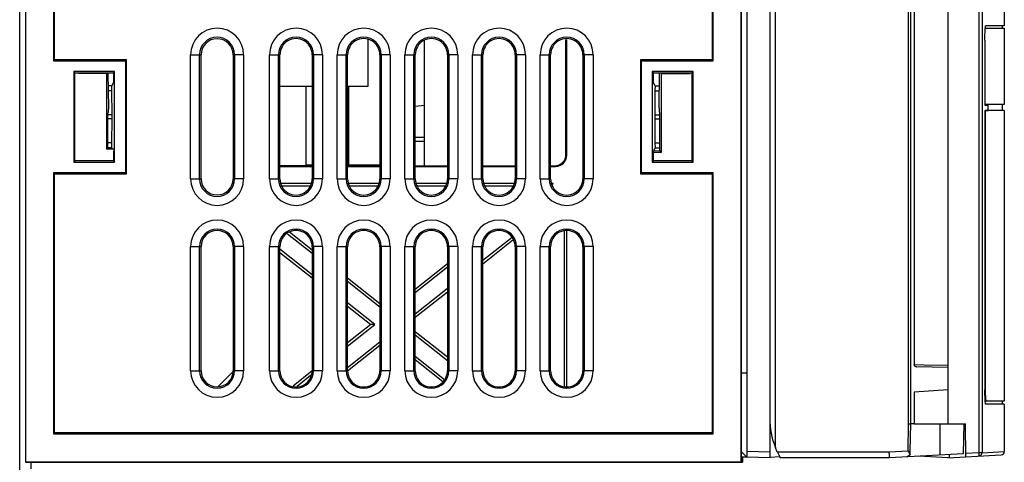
# Model space of a CAD drawing. Header units: millimetres. Extents: x 0 to 1200, y 0 to 1000.
# Tile 10 of 27: x 128 to 215, y 472 to 511. Entities that reach past the tile are written whole.
import ezdxf

# ---------------------------------------------------------------- set-up
doc = ezdxf.new("R2010")
doc.units = ezdxf.units.MM
doc.header["$LTSCALE"] = 66
doc.layers.add('00_COMPONENTS', color=7, linetype='CONTINUOUS')

msp = doc.modelspace()

# ---------------------------------------------------------------- linework, layer by layer
at = {"layer": '00_COMPONENTS', "color": 7, "linetype": 'CONTINUOUS'}
for p, q in [((127.644, 421.103), (127.644, 651.103)), ((192.144, 472.137), (192.144, 651.103)), ((194.144, 651.103), (194.144, 472.103)), ((194.644, 473.004), (194.644, 651.103)), ((191.644, 471.703), (191.644, 649.103)), ((191.626, 471.721), (191.626, 634.884)), ((206.644, 475.103), (206.644, 561.93)), ((209.944, 561.503), (209.944, 475.103)), ((214.944, 561.257), (214.944, 510.356)), ((206.955, 556.554), (206.955, 480.351)), ((128.144, 551.182), (128.144, 471.703)), ((128.162, 551.145), (128.162, 471.721)), ((130.656, 551.145), (130.656, 507.275)), ((130.744, 507.362), (130.744, 551.145)), ((189.131, 507.275), (189.131, 548.33)), ((189.044, 548.243), (189.044, 507.362)), ((213.261, 510.153), (214.944, 510.153)), ((214.92, 510.356), (213.296, 510.356)), ((214.744, 510.353), (214.744, 510.153)), ((214.944, 510.356), (214.92, 510.356)), ((214.944, 510.153), (214.944, 503.403)), ((158.544, 505.018), (158.544, 509.162)), ((163.544, 497.972), (163.544, 509.048)), ((176.078, 498.968), (176.078, 509.162)), ((176.144, 498.902), (176.144, 509.162)), ((213.226, 509.105), (213.226, 503.349)), ((213.239, 503.403), (213.239, 509.105)), ((130.656, 507.275), (130.744, 507.362)), ((130.656, 507.275), (137.019, 507.275)), ((137.106, 507.362), (130.744, 507.362)), ((137.019, 507.275), (137.106, 507.362)), ((137.019, 507.275), (137.019, 497.33)), ((137.106, 497.243), (137.106, 507.362)), ((143.723, 496.803), (143.723, 507.803)), ((146.565, 507.803), (146.565, 496.803)), ((150.714, 496.808), (150.714, 507.797)), ((153.574, 507.797), (153.574, 496.808)), ((156.714, 496.808), (156.714, 507.797)), ((159.574, 507.797), (159.574, 496.808)), ((162.714, 496.808), (162.714, 507.797)), ((165.574, 507.797), (165.574, 496.808)), ((168.714, 496.808), (168.714, 507.797)), ((171.574, 507.797), (171.574, 496.808)), ((174.714, 496.808), (174.714, 507.797)), ((177.574, 507.797), (177.574, 496.808)), ((189.044, 507.362), (182.682, 507.362)), ((182.769, 507.275), (182.682, 507.362)), ((182.682, 507.362), (182.682, 497.243)), ((182.769, 507.275), (189.131, 507.275)), ((182.769, 497.33), (182.769, 507.275)), ((189.131, 507.275), (189.044, 507.362)), ((136.054, 506.31), (132.434, 506.31)), ((132.539, 506.205), (132.434, 506.31)), ((132.434, 506.31), (132.434, 498.295)), ((132.539, 506.205), (135.949, 506.205)), ((132.539, 498.4), (132.539, 506.205)), ((132.895, 506.154), (132.895, 506.205)), ((132.895, 506.154), (132.946, 506.205)), ((135.343, 506.154), (132.895, 506.154)), ((135.343, 506.154), (135.394, 506.205)), ((135.343, 506.154), (135.343, 499.425)), ((135.534, 503.092), (135.483, 506.205)), ((135.949, 506.205), (136.054, 506.31)), ((135.949, 506.205), (135.949, 505.303)), ((136.054, 498.295), (136.054, 506.31)), ((187.354, 506.31), (183.734, 506.31)), ((183.839, 506.205), (183.734, 506.31)), ((183.734, 506.31), (183.734, 498.295)), ((183.839, 506.205), (187.249, 506.205)), ((183.839, 505.303), (183.839, 506.205)), ((184.344, 503.103), (184.386, 506.205)), ((184.536, 506.154), (184.485, 506.205)), ((184.536, 506.154), (187.093, 506.154)), ((184.536, 499.18), (184.536, 506.154)), ((187.093, 506.154), (187.041, 506.205)), ((187.093, 506.154), (187.093, 506.205)), ((187.249, 506.205), (187.354, 506.31)), ((187.249, 506.205), (187.249, 498.4)), ((187.354, 498.295), (187.354, 506.31)), ((135.803, 505.06), (135.502, 505.06)), ((135.824, 504.6), (135.509, 504.6)), ((135.803, 505.06), (135.949, 505.303)), ((135.824, 504.6), (135.803, 505.06)), ((135.843, 502.476), (135.824, 504.6)), ((150.714, 505.018), (153.574, 505.018)), ((153.044, 497.976), (153.044, 505.018)), ((156.714, 505.018), (158.544, 505.018)), ((156.793, 505.018), (156.793, 498.01)), ((183.985, 505.06), (183.839, 505.303)), ((183.964, 504.6), (183.945, 502.476)), ((183.985, 505.06), (183.964, 504.6)), ((183.964, 504.6), (184.364, 504.6)), ((183.985, 505.06), (184.371, 505.06)), ((162.714, 503.251), (163.544, 503.324)), ((213.226, 503.349), (213.499, 503.349)), ((213.226, 502.856), (213.499, 502.856)), ((213.226, 502.856), (213.226, 478.1)), ((214.944, 503.403), (213.239, 503.403)), ((214.944, 502.853), (213.239, 502.853)), ((213.239, 502.853), (213.239, 478.603)), ((213.499, 502.856), (213.499, 503.349)), ((214.744, 503.403), (214.744, 502.853)), ((214.944, 502.853), (214.944, 477.103)), ((135.503, 502.676), (135.455, 502.629)), ((135.455, 499.425), (135.455, 502.629)), ((135.824, 500.005), (135.843, 502.129)), ((183.945, 502.129), (183.964, 500.005)), ((184.414, 502.534), (184.384, 502.563)), ((184.414, 499.302), (184.414, 502.534)), ((135.949, 499.425), (135.343, 499.425)), ((135.824, 500.005), (135.455, 500.005)), ((135.803, 499.545), (135.455, 499.545)), ((135.803, 499.545), (135.824, 500.005)), ((135.803, 499.545), (135.875, 499.425)), ((183.985, 499.545), (183.839, 499.303)), ((183.964, 500.005), (184.414, 500.005)), ((183.964, 500.005), (183.985, 499.545)), ((183.985, 499.545), (184.414, 499.545)), ((135.949, 499.303), (135.949, 498.4)), ((183.839, 499.304), (184.414, 499.302)), ((183.839, 498.4), (183.839, 499.303)), ((183.839, 499.18), (184.536, 499.18)), ((184.536, 499.18), (184.414, 499.302)), ((132.539, 498.4), (132.434, 498.295)), ((132.434, 498.295), (136.054, 498.295)), ((135.949, 498.4), (132.539, 498.4)), ((135.949, 498.4), (136.054, 498.295)), ((150.714, 497.976), (153.574, 497.975)), ((150.714, 497.903), (153.574, 497.903)), ((153.574, 498.012), (153.044, 498.012)), ((159.574, 498.009), (156.714, 498.01)), ((156.714, 497.974), (159.574, 497.974)), ((156.714, 497.903), (159.574, 497.903)), ((162.714, 497.973), (165.574, 497.972)), ((162.714, 497.903), (165.574, 497.903)), ((168.714, 497.971), (171.574, 497.97)), ((168.714, 497.903), (171.574, 497.903)), ((174.714, 497.969), (175.078, 497.969)), ((174.714, 497.903), (175.144, 497.903)), ((183.839, 498.4), (183.734, 498.295)), ((183.734, 498.295), (187.354, 498.295)), ((187.249, 498.4), (183.839, 498.4)), ((187.249, 498.4), (187.354, 498.295)), ((137.019, 497.33), (130.656, 497.33)), ((130.656, 497.33), (130.744, 497.243)), ((130.656, 497.33), (130.656, 474.215)), ((130.744, 497.243), (137.106, 497.243)), ((130.744, 474.303), (130.744, 497.243)), ((137.019, 497.33), (137.106, 497.243)), ((182.769, 497.33), (182.682, 497.243)), ((182.682, 497.243), (189.044, 497.243)), ((189.131, 497.33), (182.769, 497.33)), ((189.131, 497.33), (189.044, 497.243)), ((189.044, 497.243), (189.044, 474.303)), ((189.131, 474.215), (189.131, 497.33)), ((153.444, 496.403), (150.844, 496.403)), ((150.915, 496.184), (153.373, 496.184)), ((159.444, 496.403), (156.844, 496.403)), ((156.915, 496.184), (159.373, 496.184)), ((165.444, 496.403), (162.844, 496.403)), ((162.915, 496.184), (165.373, 496.184)), ((171.444, 496.403), (168.844, 496.403)), ((168.915, 496.184), (171.373, 496.184)), ((174.935, 496.403), (174.844, 496.403)), ((174.935, 496.403), (174.853, 496.374)), ((174.863, 496.345), (174.935, 496.403)), ((151.395, 491.939), (153.574, 490.215)), ((153.574, 490.494), (151.578, 492.073)), ((171.309, 491.621), (168.714, 489.568)), ((175.925, 492.162), (175.925, 478.443)), ((176.144, 478.443), (176.144, 492.162)), ((143.723, 479.803), (143.723, 490.803)), ((146.565, 490.803), (146.565, 479.803)), ((150.714, 479.808), (150.714, 490.797)), ((153.574, 490.797), (153.574, 479.808)), ((156.714, 479.808), (156.714, 490.797)), ((159.574, 490.797), (159.574, 479.808)), ((162.714, 479.808), (162.714, 490.797)), ((165.574, 490.797), (165.574, 479.808)), ((168.714, 489.289), (171.38, 491.399)), ((168.714, 479.808), (168.714, 490.797)), ((171.574, 490.797), (171.574, 479.808)), ((174.714, 479.808), (174.714, 490.797)), ((177.574, 490.797), (177.574, 479.808)), ((153.574, 488.302), (150.714, 490.565)), ((150.714, 490.286), (153.574, 488.023)), ((165.574, 489.275), (162.714, 487.013)), ((162.714, 486.734), (165.574, 488.997)), ((159.574, 485.747), (156.714, 488.009)), ((156.714, 487.731), (159.574, 485.468)), ((165.574, 487.084), (162.714, 484.821)), ((162.714, 484.542), (165.574, 486.805)), ((159.135, 483.903), (156.714, 485.818)), ((156.714, 485.539), (158.783, 483.903)), ((158.783, 483.903), (156.714, 482.266)), ((156.714, 481.987), (159.135, 483.903)), ((159.135, 483.903), (158.783, 483.903)), ((165.574, 481), (162.714, 483.263)), ((162.714, 482.984), (165.574, 480.721)), ((159.574, 482.337), (156.714, 480.074)), ((156.72, 479.8), (159.574, 482.058)), ((165.318, 479.011), (162.714, 481.071)), ((162.714, 480.792), (165.158, 478.859)), ((209.944, 480.103), (207.151, 480.151)), ((153.587, 479.792), (151.881, 478.443)), ((152.234, 478.443), (153.442, 479.399)), ((192.144, 479.603), (191.644, 479.585)), ((206.944, 477.895), (206.944, 475.103)), ((209.944, 478.103), (206.945, 477.893)), ((214.944, 477.103), (213.254, 477.103)), ((214.92, 476.849), (213.296, 476.849)), ((214.744, 477.103), (214.744, 476.853)), ((214.944, 476.849), (214.92, 476.849)), ((214.944, 476.849), (214.944, 472.648)), ((206.602, 472.686), (206.644, 475.103)), ((206.944, 475.103), (206.644, 475.103)), ((206.945, 475.103), (211.496, 475.103)), ((211.344, 475.103), (211.297, 472.444)), ((211.547, 472.187), (211.496, 475.103)), ((130.656, 474.215), (130.744, 474.303)), ((130.656, 474.215), (189.131, 474.215)), ((189.044, 474.303), (130.744, 474.303)), ((189.131, 474.215), (189.044, 474.303)), ((192.11, 472.138), (191.644, 472.628)), ((194.819, 472.603), (194.644, 473.004)), ((211.297, 472.445), (204.759, 472.103)), ((206.596, 472.344), (206.322, 472.184)), ((206.596, 472.344), (206.602, 472.686)), ((209.944, 472.103), (214.659, 472.35)), ((210.044, 472.379), (210.048, 472.108)), ((128.144, 471.703), (130.744, 471.703)), ((128.162, 471.721), (191.626, 471.721)), ((128.644, 471.703), (128.644, 471.103)), ((130.744, 471.703), (130.77, 471.695)), ((130.77, 471.695), (189.018, 471.695)), ((189.044, 471.703), (189.018, 471.695)), ((189.044, 471.703), (191.723, 471.703)), ((189.097, 471.695), (189.044, 471.695)), ((189.097, 471.695), (189.123, 471.703)), ((191.644, 471.703), (191.626, 471.721)), ((192.11, 472.138), (191.644, 472.146)), ((191.723, 472.145), (191.723, 471.703)), ((194.144, 472.103), (192.144, 472.137)), ((195.046, 472.166), (194.179, 472.105)), ((204.759, 472.103), (195.082, 472.103)), ((209.944, 472.103), (207.351, 472.238))]:
    msp.add_line(p, q, dxfattribs=at)
at = {"layer": '00_COMPONENTS', "color": 9, "linetype": 'CONTINUOUS'}
for p, q in [((206.447, 475.104), (206.447, 561.919)), ((212.686, 561.359), (212.686, 472.546)), ((212.97, 561.359), (212.97, 472.546)), ((206.956, 556.554), (206.956, 480.351)), ((142.797, 507.803), (143.723, 507.803)), ((142.797, 496.803), (142.797, 507.803)), ((143.594, 496.803), (143.594, 507.803)), ((147.491, 507.803), (146.565, 507.803)), ((146.694, 507.803), (146.694, 496.803)), ((147.491, 507.803), (147.491, 496.803)), ((149.797, 507.803), (150.594, 507.803)), ((149.797, 496.803), (149.797, 507.803)), ((150.714, 507.797), (150.594, 507.803)), ((150.594, 496.803), (150.594, 507.803)), ((153.574, 507.797), (153.694, 507.803)), ((154.491, 507.803), (153.694, 507.803)), ((153.694, 507.803), (153.694, 496.803)), ((154.491, 507.803), (154.491, 496.803)), ((155.797, 507.803), (156.594, 507.803)), ((155.797, 496.803), (155.797, 507.803)), ((156.714, 507.797), (156.594, 507.803)), ((156.594, 496.803), (156.594, 507.803)), ((159.574, 507.797), (159.694, 507.803)), ((160.491, 507.803), (159.694, 507.803)), ((159.694, 507.803), (159.694, 496.803)), ((160.491, 507.803), (160.491, 496.803)), ((161.797, 507.803), (162.594, 507.803)), ((161.797, 496.803), (161.797, 507.803)), ((162.714, 507.797), (162.594, 507.803)), ((162.594, 496.803), (162.594, 507.803)), ((165.574, 507.797), (165.694, 507.803)), ((166.491, 507.803), (165.694, 507.803)), ((165.694, 507.803), (165.694, 496.803)), ((166.491, 507.803), (166.491, 496.803)), ((167.797, 507.803), (168.594, 507.803)), ((167.797, 496.803), (167.797, 507.803)), ((168.714, 507.797), (168.594, 507.803)), ((168.594, 496.803), (168.594, 507.803)), ((171.574, 507.797), (171.694, 507.803)), ((172.491, 507.803), (171.694, 507.803)), ((171.694, 507.803), (171.694, 496.803)), ((172.491, 507.803), (172.491, 496.803)), ((173.797, 507.803), (174.594, 507.803)), ((173.797, 496.803), (173.797, 507.803)), ((174.714, 507.797), (174.594, 507.803)), ((174.594, 496.803), (174.594, 507.803)), ((177.574, 507.797), (177.694, 507.803)), ((178.491, 507.803), (177.694, 507.803)), ((177.694, 507.803), (177.694, 496.803)), ((178.491, 507.803), (178.491, 496.803)), ((135.843, 502.476), (135.455, 502.476)), ((135.843, 502.129), (135.455, 502.129)), ((183.945, 502.476), (184.414, 502.476)), ((183.945, 502.129), (184.414, 502.129)), ((162.714, 500.513), (163.544, 500.487)), ((162.714, 500.159), (163.544, 500.133)), ((176.144, 498.902), (176.078, 498.968)), ((175.144, 497.903), (175.078, 497.969)), ((142.797, 496.803), (143.723, 496.803)), ((147.491, 496.803), (146.565, 496.803)), ((149.797, 496.803), (150.594, 496.803)), ((150.714, 496.808), (150.594, 496.803)), ((153.574, 496.808), (153.694, 496.803)), ((154.491, 496.803), (153.694, 496.803)), ((155.797, 496.803), (156.594, 496.803)), ((156.714, 496.808), (156.594, 496.803)), ((159.574, 496.808), (159.694, 496.803)), ((160.491, 496.803), (159.694, 496.803)), ((161.797, 496.803), (162.594, 496.803)), ((162.714, 496.808), (162.594, 496.803)), ((165.574, 496.808), (165.694, 496.803)), ((166.491, 496.803), (165.694, 496.803)), ((167.797, 496.803), (168.594, 496.803)), ((168.714, 496.808), (168.594, 496.803)), ((171.574, 496.808), (171.694, 496.803)), ((172.491, 496.803), (171.694, 496.803)), ((173.797, 496.803), (174.594, 496.803)), ((174.714, 496.808), (174.594, 496.803)), ((177.574, 496.808), (177.694, 496.803)), ((178.491, 496.803), (177.694, 496.803)), ((142.797, 490.803), (143.723, 490.803)), ((142.797, 479.803), (142.797, 490.803)), ((143.594, 479.803), (143.594, 490.803)), ((147.491, 490.803), (146.565, 490.803)), ((146.694, 490.803), (146.694, 479.803)), ((147.491, 490.803), (147.491, 479.803)), ((149.797, 490.803), (150.594, 490.803)), ((149.797, 479.803), (149.797, 490.803)), ((150.714, 490.797), (150.594, 490.803)), ((150.594, 479.803), (150.594, 490.803)), ((153.574, 490.797), (153.694, 490.803)), ((154.491, 490.803), (153.694, 490.803)), ((153.694, 490.803), (153.694, 479.803)), ((154.491, 490.803), (154.491, 479.803)), ((155.797, 490.803), (156.594, 490.803)), ((155.797, 479.803), (155.797, 490.803)), ((156.714, 490.797), (156.594, 490.803)), ((156.594, 479.803), (156.594, 490.803)), ((159.574, 490.797), (159.694, 490.803)), ((160.491, 490.803), (159.694, 490.803)), ((159.694, 490.803), (159.694, 479.803)), ((160.491, 490.803), (160.491, 479.803)), ((161.797, 490.803), (162.594, 490.803)), ((161.797, 479.803), (161.797, 490.803)), ((162.714, 490.797), (162.594, 490.803)), ((162.594, 479.803), (162.594, 490.803)), ((165.574, 490.797), (165.694, 490.803)), ((166.491, 490.803), (165.694, 490.803)), ((165.694, 490.803), (165.694, 479.803)), ((166.491, 490.803), (166.491, 479.803)), ((167.797, 490.803), (168.594, 490.803)), ((167.797, 479.803), (167.797, 490.803)), ((168.714, 490.797), (168.594, 490.803)), ((168.594, 479.803), (168.594, 490.803)), ((171.574, 490.797), (171.694, 490.803)), ((172.491, 490.803), (171.694, 490.803)), ((171.694, 490.803), (171.694, 479.803)), ((172.491, 490.803), (172.491, 479.803)), ((173.797, 490.803), (174.594, 490.803)), ((173.797, 479.803), (173.797, 490.803)), ((174.714, 490.797), (174.594, 490.803)), ((174.594, 479.803), (174.594, 490.803)), ((177.574, 490.797), (177.694, 490.803)), ((178.491, 490.803), (177.694, 490.803)), ((177.694, 490.803), (177.694, 479.803)), ((178.491, 490.803), (178.491, 479.803)), ((206.956, 480.351), (206.955, 480.351)), ((206.956, 480.351), (207.841, 480.337)), ((207.841, 480.337), (209.944, 480.303)), ((142.797, 479.803), (143.723, 479.803)), ((147.491, 479.803), (146.565, 479.803)), ((149.797, 479.803), (150.594, 479.803)), ((150.714, 479.808), (150.594, 479.803)), ((153.574, 479.808), (153.694, 479.803)), ((154.491, 479.803), (153.694, 479.803)), ((155.797, 479.803), (156.594, 479.803)), ((156.714, 479.808), (156.594, 479.803)), ((159.574, 479.808), (159.694, 479.803)), ((160.491, 479.803), (159.694, 479.803)), ((161.797, 479.803), (162.594, 479.803)), ((162.714, 479.808), (162.594, 479.803)), ((165.574, 479.808), (165.694, 479.803)), ((166.491, 479.803), (165.694, 479.803)), ((167.797, 479.803), (168.594, 479.803)), ((168.714, 479.808), (168.594, 479.803)), ((171.574, 479.808), (171.694, 479.803)), ((172.491, 479.803), (171.694, 479.803)), ((173.797, 479.803), (174.594, 479.803)), ((174.714, 479.808), (174.594, 479.803)), ((177.574, 479.808), (177.694, 479.803)), ((178.491, 479.803), (177.694, 479.803)), ((206.408, 472.69), (206.447, 475.104)), ((209.268, 472.339), (209.243, 475.103)), ((194.144, 472.603), (192.144, 472.638)), ((204.746, 472.603), (194.819, 472.603)), ((206.408, 472.69), (204.746, 472.603)), ((212.686, 472.546), (211.542, 472.486)), ((212.97, 472.546), (212.686, 472.546)), ((212.97, 472.546), (214.944, 472.649))]:
    msp.add_line(p, q, dxfattribs=at)
at = {"layer": '00_COMPONENTS', "color": 2, "linetype": 'CONTINUOUS'}
msp.add_line((145.242, 478.403), (146.549, 479.71), dxfattribs=at)
at = {"layer": '00_COMPONENTS', "color": 9, "linetype": 'CONTINUOUS'}
for centre, radius, start, end in [((145.144, 507.803), 2.347, 0, 180), ((152.144, 507.803), 2.347, 0, 180), ((158.144, 507.803), 2.347, 0, 180), ((164.144, 507.803), 2.347, 0, 180), ((170.144, 507.803), 2.347, 0, 180), ((176.144, 507.803), 2.347, 0, 180), ((145.144, 507.803), 1.55, 0, 180), ((152.144, 507.803), 1.55, 0, 180), ((158.144, 507.803), 1.55, 0, 180), ((164.144, 507.803), 1.55, 0, 180), ((170.144, 507.803), 1.55, 0, 180), ((176.144, 507.803), 1.55, 0, 180), ((145.144, 496.803), 2.347, 180, 360), ((145.144, 496.803), 1.55, 180, 360), ((152.144, 496.803), 2.347, 180, 360), ((152.144, 496.803), 1.55, 180, 360), ((158.144, 496.803), 2.347, 180, 360), ((158.144, 496.803), 1.55, 180, 360), ((164.144, 496.803), 2.347, 180, 360), ((164.144, 496.803), 1.55, 180, 360), ((170.144, 496.803), 2.347, 180, 360), ((170.144, 496.803), 1.55, 180, 360), ((176.144, 496.803), 2.347, 180, 360), ((176.144, 496.803), 1.55, 180, 360), ((145.144, 490.803), 2.347, 0, 180), ((152.144, 490.803), 2.347, 0, 180), ((158.144, 490.803), 2.347, 0, 180), ((164.144, 490.803), 2.347, 0, 180), ((170.144, 490.803), 2.347, 0, 180), ((176.144, 490.803), 2.347, 0, 180), ((145.144, 490.803), 1.55, 0, 180), ((152.144, 490.803), 1.55, 0, 180), ((158.144, 490.803), 1.55, 0, 180), ((164.144, 490.803), 1.55, 0, 180), ((170.144, 490.803), 1.55, 0, 180), ((176.144, 490.803), 1.55, 0, 180), ((145.144, 479.803), 2.347, 180, 360), ((145.144, 479.803), 1.55, 180, 360), ((152.144, 479.803), 2.347, 180, 360), ((152.144, 479.803), 1.55, 180, 360), ((158.144, 479.803), 2.347, 180, 360), ((158.144, 479.803), 1.55, 180, 360), ((164.144, 479.803), 2.347, 180, 360), ((164.144, 479.803), 1.55, 180, 360), ((170.144, 479.803), 2.347, 180, 360), ((170.144, 479.803), 1.55, 180, 360), ((176.144, 479.803), 2.347, 180, 360), ((176.144, 479.803), 1.55, 180, 360)]:
    msp.add_arc(centre, radius, start, end, dxfattribs=at)
at = {"layer": '00_COMPONENTS', "color": 7, "linetype": 'CONTINUOUS'}
for centre, radius, start, end in [((216.711, 509.853), 3.466, 174.44808, 175.39855), ((145.144, 507.803), 1.421, 0, 180), ((152.144, 507.803), 1.43, 359.77926, 180.2207), ((158.144, 507.803), 1.43, 359.77926, 180.2207), ((164.144, 507.803), 1.43, 359.77926, 180.2207), ((170.144, 507.803), 1.43, 359.77926, 180.2207), ((176.144, 507.803), 1.43, 359.77926, 180.2207), ((145.144, 496.803), 1.421, 180, 360), ((152.144, 496.803), 1.43, 179.77926, 0.2207), ((158.144, 496.803), 1.43, 179.77926, 0.2207), ((164.144, 496.803), 1.43, 179.77926, 0.2207), ((170.144, 496.803), 1.43, 179.77926, 0.2207), ((176.144, 496.803), 1.43, 179.77926, 0.2207), ((145.144, 490.803), 1.421, 0, 180), ((152.144, 490.803), 1.43, 359.77926, 180.2207), ((158.144, 490.803), 1.43, 359.77926, 180.2207), ((164.144, 490.803), 1.43, 359.77926, 180.2207), ((170.144, 490.803), 1.43, 359.77926, 180.2207), ((176.144, 490.803), 1.43, 359.77926, 180.2207), ((207.155, 480.351), 0.2, 179.98155, 269.01842), ((145.144, 479.803), 1.421, 180, 360), ((152.144, 479.803), 1.43, 179.77926, 0.2207), ((158.144, 479.803), 1.43, 179.77926, 0.2207), ((164.144, 479.803), 1.43, 179.77926, 0.2207), ((170.144, 479.803), 1.43, 179.77926, 0.2207), ((176.144, 479.803), 1.43, 179.77926, 0.2207), ((238.675, 478.601), 25.436, 179.99548, 181.16201), ((233.353, 478.502), 20.113, 181.1886, 181.85537), ((201.144, 475.603), 7, 180, 201.78679), ((201.144, 475.603), 7, 205.37693, 210), ((212.67, 472.546), 0.3, 297.59384, 0.02933), ((214.644, 472.649), 0.3, 273, 360)]:
    msp.add_arc(centre, radius, start, end, dxfattribs=at)
for centre, major_axis, ratio, start_param, end_param in [((135.792, 502.303), (0, 1), 0.052408, -1.745329, -1.396263), ((183.996, 502.303), (0, 1), 0.052408, 1.396263, 1.745329), ((175.077, 498.969), (0.851, -0.526), 0.999319, -1.017161, 0.553331), ((175.144, 498.903), (0.707, -0.707), 0.999695, -0.785246, 0.785246)]:
    msp.add_ellipse(centre, major_axis=major_axis, ratio=ratio, start_param=start_param, end_param=end_param, dxfattribs=at)
for points, knots in [([(213.226, 509.105), (213.226, 509.204), (213.228, 509.546), (213.236, 509.889), (213.256, 510.131)], [0, 0, 0, 0, 0.290106, 1, 1, 1, 1]), ([(213.261, 510.188), (213.265, 510.225), (213.272, 510.278), (213.28, 510.335), (213.29, 510.351)], [0, 0, 0, 0, 0.663011, 1, 1, 1, 1]), ([(213.29, 510.351), (213.29, 510.352), (213.292, 510.354), (213.295, 510.356), (213.296, 510.356)], [0, 0, 0, 0, 0.597667, 1, 1, 1, 1]), ([(135.503, 502.676), (135.514, 502.686), (135.517, 502.737), (135.529, 502.822), (135.533, 502.949), (135.534, 503.042), (135.534, 503.092)], [0, 0, 0, 0, 0.103856, 0.329103, 0.643933, 1, 1, 1, 1]), ([(184.344, 503.103), (184.343, 503.038), (184.345, 502.917), (184.35, 502.753), (184.367, 502.643), (184.371, 502.576), (184.384, 502.563)], [0, 0, 0, 0, 0.357144, 0.671607, 0.896275, 1, 1, 1, 1]), ([(213.29, 476.855), (213.282, 476.867), (213.274, 476.911), (213.262, 476.993), (213.252, 477.114), (213.239, 477.336), (213.228, 477.669), (213.226, 477.949), (213.226, 478.1)], [0, 0, 0, 0, 0.035608, 0.103182, 0.200876, 0.325597, 0.638435, 1, 1, 1, 1]), ([(213.251, 477.851), (213.254, 477.747), (213.26, 477.601), (213.272, 477.418), (213.281, 477.31), (213.29, 477.225), (213.3, 477.16), (213.308, 477.125), (213.318, 477.103), (213.323, 477.103)], [0, 0, 0, 0, 0.410395, 0.581445, 0.725804, 0.841022, 0.925383, 0.977806, 1, 1, 1, 1]), ([(213.296, 476.849), (213.295, 476.849), (213.292, 476.851), (213.29, 476.853), (213.29, 476.855)], [0, 0, 0, 0, 0.402333, 1, 1, 1, 1]), ([(204.755, 472.103), (204.758, 472.103), (204.754, 472.123), (204.759, 472.144), (204.756, 472.193), (204.755, 472.281), (204.75, 472.421), (204.748, 472.539), (204.746, 472.603)], [0, 0, 0, 0, 0.019779, 0.076652, 0.168808, 0.293088, 0.618005, 1, 1, 1, 1]), ([(206.408, 472.69), (206.446, 472.63), (206.515, 472.519), (206.58, 472.403), (206.596, 472.344)], [0, 0, 0, 0, 0.537536, 1, 1, 1, 1])]:
    msp.add_open_spline(points, degree=3, knots=knots, dxfattribs=at)
at = {"layer": '00_COMPONENTS', "color": 9, "linetype": 'CONTINUOUS'}
for points in [[(207.053, 480.179), (206.997, 480.213), (206.956, 480.285), (206.956, 480.351)], [(207.151, 480.151), (207.117, 480.152), (207.083, 480.162), (207.053, 480.179)]]:
    msp.add_open_spline(points, degree=3, dxfattribs=at)
for points, knots in [([(206.447, 475.104), (206.47, 475.104), (206.535, 475.103), (206.601, 475.104), (206.644, 475.103)], [0, 0, 0, 0, 0.347448, 1, 1, 1, 1]), ([(212.686, 472.546), (212.688, 472.508), (212.691, 472.437), (212.693, 472.354), (212.692, 472.301), (212.692, 472.272), (212.689, 472.258), (212.688, 472.246), (212.686, 472.246)], [0, 0, 0, 0, 0.381276, 0.704472, 0.828418, 0.920899, 0.978307, 1, 1, 1, 1])]:
    msp.add_open_spline(points, degree=3, knots=knots, dxfattribs=at)
at = {"layer": '00_COMPONENTS', "color": 7, "linetype": 'CONTINUOUS'}
msp.add_open_spline([(212.809, 472.28), (212.771, 472.26), (212.729, 472.248), (212.686, 472.246)], degree=3, dxfattribs=at)

doc.saveas('drawing.dxf')
